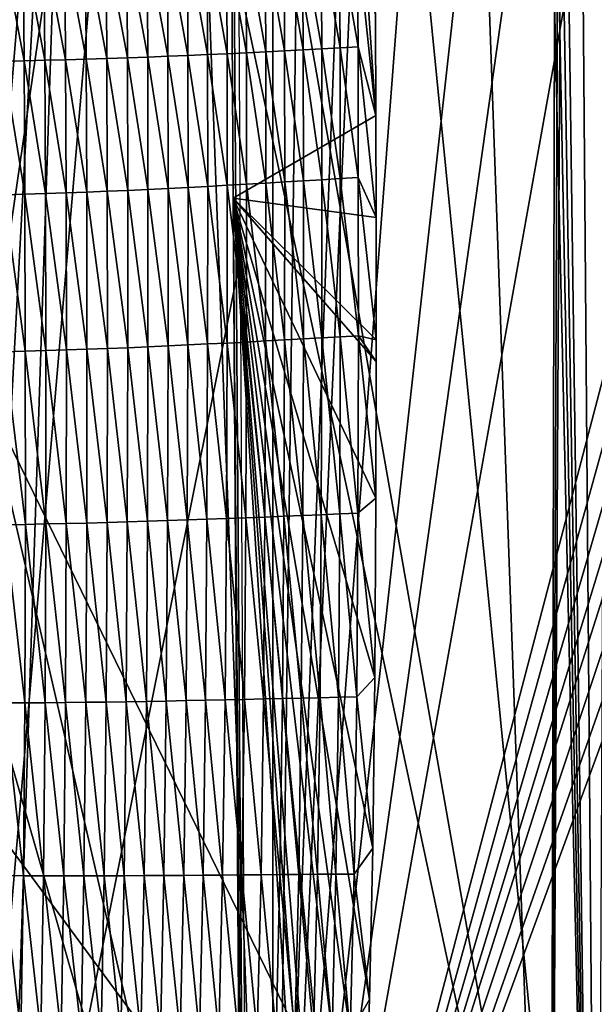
# Model space of a CAD drawing. Extents: x -54 to 446, y -6 to 1624.
# Tile 159 of 225: x -3 to 4, y 1579 to 1591. Entities that reach past the tile are written whole.
import ezdxf

# ---------------------------------------------------------------- set-up
doc = ezdxf.new("R2010")
doc.units = 0
doc.header["$LTSCALE"] = 46.933333
for name, color, linetype in [('1000', 7, 'CONTINUOUS'), ('1304', 7, 'CONTINUOUS'), ('1379', 7, 'CONTINUOUS'), ('1418', 7, 'CONTINUOUS'), ('1464', 7, 'CONTINUOUS'), ('1577', 7, 'CONTINUOUS'), ('893', 7, 'CONTINUOUS'), ('899', 7, 'CONTINUOUS'), ('900', 7, 'CONTINUOUS')]:
    doc.layers.add(name, color=color, linetype=linetype)

msp = doc.modelspace()

# ---------------------------------------------------------------- linework, layer by layer
at = {"layer": '1000', "color": 7, "linetype": 'CONTINUOUS'}
for points in [[(-4.174, 1623.399, -15.446), (-1.785, 1618.595, -15.9), (-3.384, 1570.5, -15.638), (-4.174, 1623.399, -15.446)], [(-3.384, 1570.5, -15.638), (-1.785, 1618.595, -15.9), (-0.001, 1570.5, -16), (-3.384, 1570.5, -15.638)], [(-1.785, 1618.595, -15.9), (0.584, 1613.832, -15.989), (-0.001, 1570.5, -16), (-1.785, 1618.595, -15.9)], [(0.584, 1613.832, -15.989), (1.883, 1612.502, -15.889), (-0.001, 1570.5, -16), (0.584, 1613.832, -15.989)], [(-0.001, 1570.5, -16), (1.883, 1612.502, -15.889), (3.383, 1570.5, -15.638), (-0.001, 1570.5, -16)], [(1.883, 1612.502, -15.889), (3.484, 1612.1, -15.616), (3.383, 1570.5, -15.638), (1.883, 1612.502, -15.889)], [(3.383, 1570.5, -15.638), (3.616, 1612.1, -15.586), (3.955, 1570.392, -15.504), (3.383, 1570.5, -15.638)], [(3.616, 1612.1, -15.586), (3.383, 1570.5, -15.638), (3.55, 1612.1, -15.601), (3.616, 1612.1, -15.586)], [(3.383, 1570.5, -15.638), (3.484, 1612.1, -15.616), (3.55, 1612.1, -15.601), (3.383, 1570.5, -15.638)], [(3.616, 1612.1, -15.586), (4.061, 1593.485, -15.476), (3.955, 1570.392, -15.504), (3.616, 1612.1, -15.586)]]:
    msp.add_3dface(points, dxfattribs=at)
at = {"layer": '1304', "color": 7, "linetype": 'CONTINUOUS'}
for points in [[(20.9, 1586.16, -10.097), (20.9, 1602.358, -10.402), (3.593, 1592.762, -13.531), (20.9, 1586.16, -10.097)], [(3.883, 1571.49, -13.451), (20.9, 1586.16, -10.097), (3.593, 1592.762, -13.531), (3.883, 1571.49, -13.451)], [(9.08, 1571.469, -12.235), (20.9, 1586.16, -10.097), (3.883, 1571.49, -13.451), (9.08, 1571.469, -12.235)]]:
    msp.add_3dface(points, dxfattribs=at)
at = {"layer": '1379', "color": 7, "linetype": 'CONTINUOUS'}
for points in [[(-0.4, 1588.262, 16.69), (-4.093, 1569.843, 13.924), (-0.519, 1611.5, 19.132), (-0.4, 1588.262, 16.69)], [(-0.519, 1611.5, 19.132), (-4.093, 1569.843, 13.924), (-1.831, 1611.5, 18.946), (-0.519, 1611.5, 19.132)], [(-1.831, 1611.5, 18.946), (-4.093, 1569.843, 13.924), (-3.1, 1611.5, 18.618), (-1.831, 1611.5, 18.946)], [(-0.301, 1569.858, 14.755), (-4.093, 1569.843, 13.924), (-0.4, 1588.262, 16.69), (-0.301, 1569.858, 14.755)]]:
    msp.add_3dface(points, dxfattribs=at)
at = {"layer": '1418', "color": 7, "linetype": 'CONTINUOUS'}
for points in [[(-0.657, 1617.93, 22.824), (-0.485, 1589.008, 19.785), (-0.233, 1558.041, 16.53), (-0.657, 1617.93, 22.824)], [(-0.657, 1617.93, 22.824), (-0.233, 1558.041, 16.53), (19.44, 1600.262, 20.967), (-0.657, 1617.93, 22.824)], [(19.44, 1600.262, 20.967), (-0.233, 1558.041, 16.53), (21.784, 1586.966, 19.57), (19.44, 1600.262, 20.967)], [(-0.353, 1569.418, 17.726), (-0.233, 1558.041, 16.53), (-0.485, 1589.008, 19.785), (-0.353, 1569.418, 17.726)], [(21.784, 1586.966, 19.57), (-0.233, 1558.041, 16.53), (24.905, 1574.129, 18.221), (21.784, 1586.966, 19.57)]]:
    msp.add_3dface(points, dxfattribs=at)
at = {"layer": '1464', "color": 7, "linetype": 'CONTINUOUS'}
for points in [[(-0.485, 1589.008, 19.785), (-0.657, 1617.93, 22.824), (1.257, 1590.017, 19.996), (-0.485, 1589.008, 19.785)], [(1.257, 1590.017, 19.996), (-0.657, 1617.93, 22.824), (1.251, 1591.244, 20.127), (1.257, 1590.017, 19.996)], [(1.26, 1588.773, 19.863), (-0.485, 1589.008, 19.785), (1.257, 1590.017, 19.996), (1.26, 1588.773, 19.863)], [(-0.353, 1569.418, 17.726), (-0.485, 1589.008, 19.785), (0.624, 1571.852, 18.019), (-0.353, 1569.418, 17.726)], [(0.624, 1571.852, 18.019), (-0.485, 1589.008, 19.785), (0.72, 1572.614, 18.105), (0.624, 1571.852, 18.019)], [(0.72, 1572.614, 18.105), (-0.485, 1589.008, 19.785), (0.797, 1573.258, 18.177), (0.72, 1572.614, 18.105)], [(0.797, 1573.258, 18.177), (-0.485, 1589.008, 19.785), (0.939, 1574.68, 18.337), (0.797, 1573.258, 18.177)], [(0.939, 1574.68, 18.337), (-0.485, 1589.008, 19.785), (1.043, 1576.115, 18.496), (0.939, 1574.68, 18.337)], [(1.043, 1576.115, 18.496), (-0.485, 1589.008, 19.785), (1.119, 1577.595, 18.659), (1.043, 1576.115, 18.496)], [(1.119, 1577.595, 18.659), (-0.485, 1589.008, 19.785), (1.177, 1579.246, 18.839), (1.119, 1577.595, 18.659)], [(1.177, 1579.246, 18.839), (-0.485, 1589.008, 19.785), (1.217, 1581.089, 19.039), (1.177, 1579.246, 18.839)], [(1.217, 1581.089, 19.039), (-0.485, 1589.008, 19.785), (1.243, 1583.171, 19.263), (1.217, 1581.089, 19.039)], [(1.243, 1583.171, 19.263), (-0.485, 1589.008, 19.785), (1.257, 1585.356, 19.497), (1.243, 1583.171, 19.263)], [(1.257, 1585.356, 19.497), (-0.485, 1589.008, 19.785), (1.261, 1587.021, 19.676), (1.257, 1585.356, 19.497)], [(1.261, 1587.021, 19.676), (-0.485, 1589.008, 19.785), (1.261, 1587.283, 19.704), (1.261, 1587.021, 19.676)], [(1.261, 1587.283, 19.704), (-0.485, 1589.008, 19.785), (1.26, 1588.773, 19.863), (1.261, 1587.283, 19.704)]]:
    msp.add_3dface(points, dxfattribs=at)
at = {"layer": '1577', "color": 7, "linetype": 'CONTINUOUS'}
for points in [[(0.809, 1592.181, 20.204), (0.588, 1592.173, 20.193), (0.819, 1590.841, 20.062), (0.809, 1592.181, 20.204)], [(1.027, 1592.189, 20.216), (0.809, 1592.181, 20.204), (1.038, 1590.853, 20.073), (1.027, 1592.189, 20.216)], [(1.038, 1590.853, 20.073), (0.809, 1592.181, 20.204), (0.819, 1590.841, 20.062), (1.038, 1590.853, 20.073)], [(1.257, 1590.017, 19.996), (1.251, 1591.244, 20.127), (1.027, 1592.189, 20.216), (1.257, 1590.017, 19.996)], [(1.257, 1590.017, 19.996), (1.027, 1592.189, 20.216), (1.038, 1590.853, 20.073), (1.257, 1590.017, 19.996)], [(-3.045, 1592.097, 19.633), (-3.3, 1592.097, 19.556), (-3.032, 1590.684, 19.484), (-3.045, 1592.097, 19.633)], [(-3.032, 1590.684, 19.484), (-3.3, 1592.097, 19.556), (-3.286, 1590.679, 19.408), (-3.032, 1590.684, 19.484)], [(-2.791, 1592.098, 19.705), (-3.045, 1592.097, 19.633), (-2.779, 1590.69, 19.556), (-2.791, 1592.098, 19.705)], [(-2.779, 1590.69, 19.556), (-3.045, 1592.097, 19.633), (-3.032, 1590.684, 19.484), (-2.779, 1590.69, 19.556)], [(-2.537, 1592.099, 19.772), (-2.791, 1592.098, 19.705), (-2.526, 1590.696, 19.624), (-2.537, 1592.099, 19.772)], [(-2.526, 1590.696, 19.624), (-2.791, 1592.098, 19.705), (-2.779, 1590.69, 19.556), (-2.526, 1590.696, 19.624)], [(-2.284, 1592.101, 19.834), (-2.537, 1592.099, 19.772), (-2.274, 1590.703, 19.686), (-2.284, 1592.101, 19.834)], [(-2.274, 1590.703, 19.686), (-2.537, 1592.099, 19.772), (-2.526, 1590.696, 19.624), (-2.274, 1590.703, 19.686)], [(-2.032, 1592.104, 19.889), (-2.284, 1592.101, 19.834), (-2.023, 1590.71, 19.742), (-2.032, 1592.104, 19.889)], [(-2.023, 1590.71, 19.742), (-2.284, 1592.101, 19.834), (-2.274, 1590.703, 19.686), (-2.023, 1590.71, 19.742)], [(-1.781, 1592.107, 19.937), (-2.032, 1592.104, 19.889), (-1.773, 1590.719, 19.79), (-1.781, 1592.107, 19.937)], [(-1.773, 1590.719, 19.79), (-2.032, 1592.104, 19.889), (-2.023, 1590.71, 19.742), (-1.773, 1590.719, 19.79)], [(-1.532, 1592.112, 19.979), (-1.781, 1592.107, 19.937), (-1.525, 1590.728, 19.832), (-1.532, 1592.112, 19.979)], [(-1.525, 1590.728, 19.832), (-1.781, 1592.107, 19.937), (-1.773, 1590.719, 19.79), (-1.525, 1590.728, 19.832)], [(-1.286, 1592.117, 20.016), (-1.532, 1592.112, 19.979), (-1.279, 1590.738, 19.87), (-1.286, 1592.117, 20.016)], [(-1.279, 1590.738, 19.87), (-1.532, 1592.112, 19.979), (-1.525, 1590.728, 19.832), (-1.279, 1590.738, 19.87)], [(-1.042, 1592.123, 20.049), (-1.286, 1592.117, 20.016), (-1.036, 1590.748, 19.903), (-1.042, 1592.123, 20.049)], [(-1.036, 1590.748, 19.903), (-1.286, 1592.117, 20.016), (-1.279, 1590.738, 19.87), (-1.036, 1590.748, 19.903)], [(-0.802, 1592.129, 20.078), (-1.042, 1592.123, 20.049), (-0.795, 1590.759, 19.934), (-0.802, 1592.129, 20.078)], [(-0.795, 1590.759, 19.934), (-1.042, 1592.123, 20.049), (-1.036, 1590.748, 19.903), (-0.795, 1590.759, 19.934)], [(-0.563, 1592.136, 20.105), (-0.802, 1592.129, 20.078), (-0.557, 1590.77, 19.96), (-0.563, 1592.136, 20.105)], [(-0.557, 1590.77, 19.96), (-0.802, 1592.129, 20.078), (-0.795, 1590.759, 19.934), (-0.557, 1590.77, 19.96)], [(-0.328, 1592.143, 20.128), (-0.563, 1592.136, 20.105), (-0.321, 1590.781, 19.984), (-0.328, 1592.143, 20.128)], [(-0.321, 1590.781, 19.984), (-0.563, 1592.136, 20.105), (-0.557, 1590.77, 19.96), (-0.321, 1590.781, 19.984)], [(-0.095, 1592.15, 20.148), (-0.328, 1592.143, 20.128), (-0.087, 1590.793, 20.005), (-0.095, 1592.15, 20.148)], [(-0.087, 1590.793, 20.005), (-0.328, 1592.143, 20.128), (-0.321, 1590.781, 19.984), (-0.087, 1590.793, 20.005)], [(0.136, 1592.158, 20.165), (-0.095, 1592.15, 20.148), (0.143, 1590.804, 20.022), (0.136, 1592.158, 20.165)], [(0.143, 1590.804, 20.022), (-0.095, 1592.15, 20.148), (-0.087, 1590.793, 20.005), (0.143, 1590.804, 20.022)], [(0.363, 1592.166, 20.18), (0.136, 1592.158, 20.165), (0.371, 1590.816, 20.037), (0.363, 1592.166, 20.18)], [(0.371, 1590.816, 20.037), (0.136, 1592.158, 20.165), (0.143, 1590.804, 20.022), (0.371, 1590.816, 20.037)], [(0.588, 1592.173, 20.193), (0.363, 1592.166, 20.18), (0.597, 1590.829, 20.05), (0.588, 1592.173, 20.193)], [(0.597, 1590.829, 20.05), (0.363, 1592.166, 20.18), (0.371, 1590.816, 20.037), (0.597, 1590.829, 20.05)], [(0.819, 1590.841, 20.062), (0.588, 1592.173, 20.193), (0.597, 1590.829, 20.05), (0.819, 1590.841, 20.062)], [(-1.279, 1590.738, 19.87), (-1.525, 1590.728, 19.832), (-1.277, 1589.128, 19.699), (-1.279, 1590.738, 19.87)], [(-1.036, 1590.748, 19.903), (-1.279, 1590.738, 19.87), (-1.034, 1589.141, 19.733), (-1.036, 1590.748, 19.903)], [(-1.034, 1589.141, 19.733), (-1.279, 1590.738, 19.87), (-1.277, 1589.128, 19.699), (-1.034, 1589.141, 19.733)], [(-0.795, 1590.759, 19.934), (-1.036, 1590.748, 19.903), (-0.794, 1589.153, 19.764), (-0.795, 1590.759, 19.934)], [(-0.794, 1589.153, 19.764), (-1.036, 1590.748, 19.903), (-1.034, 1589.141, 19.733), (-0.794, 1589.153, 19.764)], [(-0.557, 1590.77, 19.96), (-0.795, 1590.759, 19.934), (-0.555, 1589.167, 19.791), (-0.557, 1590.77, 19.96)], [(-0.555, 1589.167, 19.791), (-0.795, 1590.759, 19.934), (-0.794, 1589.153, 19.764), (-0.555, 1589.167, 19.791)], [(-0.321, 1590.781, 19.984), (-0.557, 1590.77, 19.96), (-0.32, 1589.18, 19.815), (-0.321, 1590.781, 19.984)], [(-0.32, 1589.18, 19.815), (-0.557, 1590.77, 19.96), (-0.555, 1589.167, 19.791), (-0.32, 1589.18, 19.815)], [(-0.087, 1590.793, 20.005), (-0.321, 1590.781, 19.984), (-0.086, 1589.194, 19.835), (-0.087, 1590.793, 20.005)], [(-0.086, 1589.194, 19.835), (-0.321, 1590.781, 19.984), (-0.32, 1589.18, 19.815), (-0.086, 1589.194, 19.835)], [(0.143, 1590.804, 20.022), (-0.087, 1590.793, 20.005), (0.145, 1589.207, 19.853), (0.143, 1590.804, 20.022)], [(0.145, 1589.207, 19.853), (-0.087, 1590.793, 20.005), (-0.086, 1589.194, 19.835), (0.145, 1589.207, 19.853)], [(0.371, 1590.816, 20.037), (0.143, 1590.804, 20.022), (0.374, 1589.221, 19.868), (0.371, 1590.816, 20.037)], [(0.374, 1589.221, 19.868), (0.143, 1590.804, 20.022), (0.145, 1589.207, 19.853), (0.374, 1589.221, 19.868)], [(0.597, 1590.829, 20.05), (0.371, 1590.816, 20.037), (0.599, 1589.235, 19.881), (0.597, 1590.829, 20.05)], [(0.599, 1589.235, 19.881), (0.371, 1590.816, 20.037), (0.374, 1589.221, 19.868), (0.599, 1589.235, 19.881)], [(0.819, 1590.841, 20.062), (0.597, 1590.829, 20.05), (0.822, 1589.249, 19.892), (0.819, 1590.841, 20.062)], [(0.822, 1589.249, 19.892), (0.597, 1590.829, 20.05), (0.599, 1589.235, 19.881), (0.822, 1589.249, 19.892)], [(1.038, 1590.853, 20.073), (0.819, 1590.841, 20.062), (1.042, 1589.263, 19.904), (1.038, 1590.853, 20.073)], [(1.042, 1589.263, 19.904), (0.819, 1590.841, 20.062), (0.822, 1589.249, 19.892), (1.042, 1589.263, 19.904)], [(1.26, 1588.773, 19.863), (1.257, 1590.017, 19.996), (1.038, 1590.853, 20.073), (1.26, 1588.773, 19.863)], [(1.26, 1588.773, 19.863), (1.038, 1590.853, 20.073), (1.042, 1589.263, 19.904), (1.26, 1588.773, 19.863)], [(-3.032, 1590.684, 19.484), (-3.286, 1590.679, 19.408), (-3.024, 1589.058, 19.313), (-3.032, 1590.684, 19.484)], [(-3.024, 1589.058, 19.313), (-3.286, 1590.679, 19.408), (-3.276, 1589.05, 19.237), (-3.024, 1589.058, 19.313)], [(-2.779, 1590.69, 19.556), (-3.032, 1590.684, 19.484), (-2.772, 1589.066, 19.385), (-2.779, 1590.69, 19.556)], [(-2.772, 1589.066, 19.385), (-3.032, 1590.684, 19.484), (-3.024, 1589.058, 19.313), (-2.772, 1589.066, 19.385)], [(-2.526, 1590.696, 19.624), (-2.779, 1590.69, 19.556), (-2.52, 1589.075, 19.453), (-2.526, 1590.696, 19.624)], [(-2.52, 1589.075, 19.453), (-2.779, 1590.69, 19.556), (-2.772, 1589.066, 19.385), (-2.52, 1589.075, 19.453)], [(-2.274, 1590.703, 19.686), (-2.526, 1590.696, 19.624), (-2.269, 1589.084, 19.515), (-2.274, 1590.703, 19.686)], [(-2.269, 1589.084, 19.515), (-2.526, 1590.696, 19.624), (-2.52, 1589.075, 19.453), (-2.269, 1589.084, 19.515)], [(-2.023, 1590.71, 19.742), (-2.274, 1590.703, 19.686), (-2.019, 1589.094, 19.57), (-2.023, 1590.71, 19.742)], [(-2.019, 1589.094, 19.57), (-2.274, 1590.703, 19.686), (-2.269, 1589.084, 19.515), (-2.019, 1589.094, 19.57)], [(-1.773, 1590.719, 19.79), (-2.023, 1590.71, 19.742), (-1.769, 1589.105, 19.619), (-1.773, 1590.719, 19.79)], [(-1.769, 1589.105, 19.619), (-2.023, 1590.71, 19.742), (-2.019, 1589.094, 19.57), (-1.769, 1589.105, 19.619)], [(-1.525, 1590.728, 19.832), (-1.773, 1590.719, 19.79), (-1.522, 1589.116, 19.661), (-1.525, 1590.728, 19.832)], [(-1.522, 1589.116, 19.661), (-1.773, 1590.719, 19.79), (-1.769, 1589.105, 19.619), (-1.522, 1589.116, 19.661)], [(-1.277, 1589.128, 19.699), (-1.525, 1590.728, 19.832), (-1.522, 1589.116, 19.661), (-1.277, 1589.128, 19.699)], [(-0.32, 1589.18, 19.815), (-0.555, 1589.167, 19.791), (-0.322, 1587.257, 19.611), (-0.32, 1589.18, 19.815)], [(-0.088, 1587.27, 19.631), (-0.32, 1589.18, 19.815), (-0.322, 1587.257, 19.611), (-0.088, 1587.27, 19.631)], [(-0.086, 1589.194, 19.835), (-0.32, 1589.18, 19.815), (-0.088, 1587.27, 19.631), (-0.086, 1589.194, 19.835)], [(0.143, 1587.282, 19.649), (-0.086, 1589.194, 19.835), (-0.088, 1587.27, 19.631), (0.143, 1587.282, 19.649)], [(0.145, 1589.207, 19.853), (-0.086, 1589.194, 19.835), (0.143, 1587.282, 19.649), (0.145, 1589.207, 19.853)], [(0.372, 1587.295, 19.664), (0.145, 1589.207, 19.853), (0.143, 1587.282, 19.649), (0.372, 1587.295, 19.664)], [(0.374, 1589.221, 19.868), (0.145, 1589.207, 19.853), (0.372, 1587.295, 19.664), (0.374, 1589.221, 19.868)], [(0.599, 1587.308, 19.676), (0.374, 1589.221, 19.868), (0.372, 1587.295, 19.664), (0.599, 1587.308, 19.676)], [(0.599, 1589.235, 19.881), (0.374, 1589.221, 19.868), (0.599, 1587.308, 19.676), (0.599, 1589.235, 19.881)], [(0.822, 1589.249, 19.892), (0.599, 1589.235, 19.881), (0.822, 1587.32, 19.687), (0.822, 1589.249, 19.892)], [(0.822, 1587.32, 19.687), (0.599, 1589.235, 19.881), (0.599, 1587.308, 19.676), (0.822, 1587.32, 19.687)], [(1.042, 1589.263, 19.904), (0.822, 1589.249, 19.892), (1.043, 1587.333, 19.698), (1.042, 1589.263, 19.904)], [(1.043, 1587.333, 19.698), (0.822, 1589.249, 19.892), (0.822, 1587.32, 19.687), (1.043, 1587.333, 19.698)], [(1.261, 1587.283, 19.704), (1.26, 1588.773, 19.863), (1.042, 1589.263, 19.904), (1.261, 1587.283, 19.704)], [(1.261, 1587.283, 19.704), (1.042, 1589.263, 19.904), (1.043, 1587.333, 19.698), (1.261, 1587.283, 19.704)], [(-3.024, 1589.058, 19.313), (-3.276, 1589.05, 19.237), (-3.018, 1587.144, 19.111), (-3.024, 1589.058, 19.313)], [(-2.772, 1589.066, 19.385), (-3.024, 1589.058, 19.313), (-2.767, 1587.152, 19.183), (-2.772, 1589.066, 19.385)], [(-2.767, 1587.152, 19.183), (-3.024, 1589.058, 19.313), (-3.018, 1587.144, 19.111), (-2.767, 1587.152, 19.183)], [(-2.52, 1589.075, 19.453), (-2.772, 1589.066, 19.385), (-2.517, 1587.16, 19.25), (-2.52, 1589.075, 19.453)], [(-2.517, 1587.16, 19.25), (-2.772, 1589.066, 19.385), (-2.767, 1587.152, 19.183), (-2.517, 1587.16, 19.25)], [(-2.269, 1589.084, 19.515), (-2.52, 1589.075, 19.453), (-2.267, 1587.169, 19.311), (-2.269, 1589.084, 19.515)], [(-2.267, 1587.169, 19.311), (-2.52, 1589.075, 19.453), (-2.517, 1587.16, 19.25), (-2.267, 1587.169, 19.311)], [(-2.019, 1589.094, 19.57), (-2.269, 1589.084, 19.515), (-2.017, 1587.178, 19.367), (-2.019, 1589.094, 19.57)], [(-2.017, 1587.178, 19.367), (-2.269, 1589.084, 19.515), (-2.267, 1587.169, 19.311), (-2.017, 1587.178, 19.367)], [(-1.769, 1589.105, 19.619), (-2.019, 1589.094, 19.57), (-1.769, 1587.188, 19.415), (-1.769, 1589.105, 19.619)], [(-1.769, 1587.188, 19.415), (-2.019, 1589.094, 19.57), (-2.017, 1587.178, 19.367), (-1.769, 1587.188, 19.415)], [(-1.522, 1589.116, 19.661), (-1.769, 1589.105, 19.619), (-1.522, 1587.199, 19.458), (-1.522, 1589.116, 19.661)], [(-1.522, 1587.199, 19.458), (-1.769, 1589.105, 19.619), (-1.769, 1587.188, 19.415), (-1.522, 1587.199, 19.458)], [(-1.277, 1589.128, 19.699), (-1.522, 1589.116, 19.661), (-1.278, 1587.21, 19.496), (-1.277, 1589.128, 19.699)], [(-1.278, 1587.21, 19.496), (-1.522, 1589.116, 19.661), (-1.522, 1587.199, 19.458), (-1.278, 1587.21, 19.496)], [(-1.036, 1587.221, 19.53), (-1.277, 1589.128, 19.699), (-1.278, 1587.21, 19.496), (-1.036, 1587.221, 19.53)], [(-1.034, 1589.141, 19.733), (-1.277, 1589.128, 19.699), (-1.036, 1587.221, 19.53), (-1.034, 1589.141, 19.733)], [(-0.795, 1587.233, 19.56), (-1.034, 1589.141, 19.733), (-1.036, 1587.221, 19.53), (-0.795, 1587.233, 19.56)], [(-0.794, 1589.153, 19.764), (-1.034, 1589.141, 19.733), (-0.795, 1587.233, 19.56), (-0.794, 1589.153, 19.764)], [(-0.558, 1587.245, 19.587), (-0.794, 1589.153, 19.764), (-0.795, 1587.233, 19.56), (-0.558, 1587.245, 19.587)], [(-0.555, 1589.167, 19.791), (-0.794, 1589.153, 19.764), (-0.558, 1587.245, 19.587), (-0.555, 1589.167, 19.791)], [(-0.322, 1587.257, 19.611), (-0.555, 1589.167, 19.791), (-0.558, 1587.245, 19.587), (-0.322, 1587.257, 19.611)], [(-3.018, 1587.144, 19.111), (-3.276, 1589.05, 19.237), (-3.269, 1587.137, 19.036), (-3.018, 1587.144, 19.111)], [(-0.322, 1587.257, 19.611), (-0.558, 1587.245, 19.587), (-0.33, 1585.116, 19.383), (-0.322, 1587.257, 19.611)], [(-0.096, 1585.125, 19.403), (-0.322, 1587.257, 19.611), (-0.33, 1585.116, 19.383), (-0.096, 1585.125, 19.403)], [(-0.088, 1587.27, 19.631), (-0.322, 1587.257, 19.611), (-0.096, 1585.125, 19.403), (-0.088, 1587.27, 19.631)], [(0.135, 1585.135, 19.42), (-0.088, 1587.27, 19.631), (-0.096, 1585.125, 19.403), (0.135, 1585.135, 19.42)], [(0.143, 1587.282, 19.649), (-0.088, 1587.27, 19.631), (0.135, 1585.135, 19.42), (0.143, 1587.282, 19.649)], [(0.365, 1585.144, 19.435), (0.143, 1587.282, 19.649), (0.135, 1585.135, 19.42), (0.365, 1585.144, 19.435)], [(0.372, 1587.295, 19.664), (0.143, 1587.282, 19.649), (0.365, 1585.144, 19.435), (0.372, 1587.295, 19.664)], [(0.591, 1585.153, 19.447), (0.372, 1587.295, 19.664), (0.365, 1585.144, 19.435), (0.591, 1585.153, 19.447)], [(0.599, 1587.308, 19.676), (0.372, 1587.295, 19.664), (0.591, 1585.153, 19.447), (0.599, 1587.308, 19.676)], [(0.816, 1585.162, 19.457), (0.599, 1587.308, 19.676), (0.591, 1585.153, 19.447), (0.816, 1585.162, 19.457)], [(0.822, 1587.32, 19.687), (0.599, 1587.308, 19.676), (0.816, 1585.162, 19.457), (0.822, 1587.32, 19.687)], [(1.037, 1585.171, 19.467), (0.822, 1587.32, 19.687), (0.816, 1585.162, 19.457), (1.037, 1585.171, 19.467)], [(1.043, 1587.333, 19.698), (0.822, 1587.32, 19.687), (1.037, 1585.171, 19.467), (1.043, 1587.333, 19.698)], [(1.257, 1585.356, 19.497), (1.043, 1587.333, 19.698), (1.037, 1585.171, 19.467), (1.257, 1585.356, 19.497)], [(1.257, 1585.356, 19.497), (1.261, 1587.021, 19.676), (1.043, 1587.333, 19.698), (1.257, 1585.356, 19.497)], [(1.261, 1587.021, 19.676), (1.261, 1587.283, 19.704), (1.043, 1587.333, 19.698), (1.261, 1587.021, 19.676)], [(-3.018, 1587.144, 19.111), (-3.269, 1587.137, 19.036), (-3.017, 1585.035, 18.888), (-3.018, 1587.144, 19.111)], [(-3.017, 1585.035, 18.888), (-3.269, 1587.137, 19.036), (-3.267, 1585.03, 18.813), (-3.017, 1585.035, 18.888)], [(-2.767, 1587.152, 19.183), (-3.018, 1587.144, 19.111), (-2.767, 1585.04, 18.959), (-2.767, 1587.152, 19.183)], [(-2.767, 1585.04, 18.959), (-3.018, 1587.144, 19.111), (-3.017, 1585.035, 18.888), (-2.767, 1585.04, 18.959)], [(-2.517, 1587.16, 19.25), (-2.767, 1587.152, 19.183), (-2.518, 1585.046, 19.025), (-2.517, 1587.16, 19.25)], [(-2.518, 1585.046, 19.025), (-2.767, 1587.152, 19.183), (-2.767, 1585.04, 18.959), (-2.518, 1585.046, 19.025)], [(-2.269, 1585.052, 19.086), (-2.517, 1587.16, 19.25), (-2.518, 1585.046, 19.025), (-2.269, 1585.052, 19.086)], [(-2.267, 1587.169, 19.311), (-2.517, 1587.16, 19.25), (-2.269, 1585.052, 19.086), (-2.267, 1587.169, 19.311)], [(-2.021, 1585.058, 19.141), (-2.267, 1587.169, 19.311), (-2.269, 1585.052, 19.086), (-2.021, 1585.058, 19.141)], [(-2.017, 1587.178, 19.367), (-2.267, 1587.169, 19.311), (-2.021, 1585.058, 19.141), (-2.017, 1587.178, 19.367)], [(-1.774, 1585.065, 19.189), (-2.017, 1587.178, 19.367), (-2.021, 1585.058, 19.141), (-1.774, 1585.065, 19.189)], [(-1.769, 1587.188, 19.415), (-2.017, 1587.178, 19.367), (-1.774, 1585.065, 19.189), (-1.769, 1587.188, 19.415)], [(-1.528, 1585.073, 19.231), (-1.769, 1587.188, 19.415), (-1.774, 1585.065, 19.189), (-1.528, 1585.073, 19.231)], [(-1.522, 1587.199, 19.458), (-1.769, 1587.188, 19.415), (-1.528, 1585.073, 19.231), (-1.522, 1587.199, 19.458)], [(-1.284, 1585.081, 19.269), (-1.522, 1587.199, 19.458), (-1.528, 1585.073, 19.231), (-1.284, 1585.081, 19.269)], [(-1.278, 1587.21, 19.496), (-1.522, 1587.199, 19.458), (-1.284, 1585.081, 19.269), (-1.278, 1587.21, 19.496)], [(-1.043, 1585.09, 19.303), (-1.278, 1587.21, 19.496), (-1.284, 1585.081, 19.269), (-1.043, 1585.09, 19.303)], [(-1.036, 1587.221, 19.53), (-1.278, 1587.21, 19.496), (-1.043, 1585.09, 19.303), (-1.036, 1587.221, 19.53)], [(-0.803, 1585.098, 19.333), (-1.036, 1587.221, 19.53), (-1.043, 1585.09, 19.303), (-0.803, 1585.098, 19.333)], [(-0.795, 1587.233, 19.56), (-1.036, 1587.221, 19.53), (-0.803, 1585.098, 19.333), (-0.795, 1587.233, 19.56)], [(-0.565, 1585.107, 19.36), (-0.795, 1587.233, 19.56), (-0.803, 1585.098, 19.333), (-0.565, 1585.107, 19.36)], [(-0.558, 1587.245, 19.587), (-0.795, 1587.233, 19.56), (-0.565, 1585.107, 19.36), (-0.558, 1587.245, 19.587)], [(-0.33, 1585.116, 19.383), (-0.558, 1587.245, 19.587), (-0.565, 1585.107, 19.36), (-0.33, 1585.116, 19.383)], [(1.243, 1583.171, 19.263), (1.257, 1585.356, 19.497), (1.037, 1585.171, 19.467), (1.243, 1583.171, 19.263)], [(-0.803, 1585.098, 19.333), (-1.043, 1585.09, 19.303), (-0.819, 1582.893, 19.097), (-0.803, 1585.098, 19.333)], [(-0.582, 1582.898, 19.124), (-0.803, 1585.098, 19.333), (-0.819, 1582.893, 19.097), (-0.582, 1582.898, 19.124)], [(-0.565, 1585.107, 19.36), (-0.803, 1585.098, 19.333), (-0.582, 1582.898, 19.124), (-0.565, 1585.107, 19.36)], [(-0.347, 1582.903, 19.147), (-0.565, 1585.107, 19.36), (-0.582, 1582.898, 19.124), (-0.347, 1582.903, 19.147)], [(-0.33, 1585.116, 19.383), (-0.565, 1585.107, 19.36), (-0.347, 1582.903, 19.147), (-0.33, 1585.116, 19.383)], [(-0.113, 1582.908, 19.166), (-0.33, 1585.116, 19.383), (-0.347, 1582.903, 19.147), (-0.113, 1582.908, 19.166)], [(-0.096, 1585.125, 19.403), (-0.33, 1585.116, 19.383), (-0.113, 1582.908, 19.166), (-0.096, 1585.125, 19.403)], [(0.118, 1582.913, 19.183), (-0.096, 1585.125, 19.403), (-0.113, 1582.908, 19.166), (0.118, 1582.913, 19.183)], [(0.135, 1585.135, 19.42), (-0.096, 1585.125, 19.403), (0.118, 1582.913, 19.183), (0.135, 1585.135, 19.42)], [(0.347, 1582.919, 19.197), (0.135, 1585.135, 19.42), (0.118, 1582.913, 19.183), (0.347, 1582.919, 19.197)], [(0.365, 1585.144, 19.435), (0.135, 1585.135, 19.42), (0.347, 1582.919, 19.197), (0.365, 1585.144, 19.435)], [(0.575, 1582.924, 19.208), (0.365, 1585.144, 19.435), (0.347, 1582.919, 19.197), (0.575, 1582.924, 19.208)], [(0.591, 1585.153, 19.447), (0.365, 1585.144, 19.435), (0.575, 1582.924, 19.208), (0.591, 1585.153, 19.447)], [(0.799, 1582.929, 19.218), (0.591, 1585.153, 19.447), (0.575, 1582.924, 19.208), (0.799, 1582.929, 19.218)], [(0.816, 1585.162, 19.457), (0.591, 1585.153, 19.447), (0.799, 1582.929, 19.218), (0.816, 1585.162, 19.457)], [(1.022, 1582.933, 19.228), (0.816, 1585.162, 19.457), (0.799, 1582.929, 19.218), (1.022, 1582.933, 19.228)], [(1.037, 1585.171, 19.467), (0.816, 1585.162, 19.457), (1.022, 1582.933, 19.228), (1.037, 1585.171, 19.467)], [(1.243, 1583.171, 19.263), (1.037, 1585.171, 19.467), (1.022, 1582.933, 19.228), (1.243, 1583.171, 19.263)], [(-3.024, 1582.862, 18.656), (-3.267, 1585.03, 18.813), (-3.272, 1582.86, 18.581), (-3.024, 1582.862, 18.656)], [(-3.017, 1585.035, 18.888), (-3.267, 1585.03, 18.813), (-3.024, 1582.862, 18.656), (-3.017, 1585.035, 18.888)], [(-2.776, 1582.863, 18.726), (-3.017, 1585.035, 18.888), (-3.024, 1582.862, 18.656), (-2.776, 1582.863, 18.726)], [(-2.767, 1585.04, 18.959), (-3.017, 1585.035, 18.888), (-2.776, 1582.863, 18.726), (-2.767, 1585.04, 18.959)], [(-2.527, 1582.866, 18.791), (-2.767, 1585.04, 18.959), (-2.776, 1582.863, 18.726), (-2.527, 1582.866, 18.791)], [(-2.518, 1585.046, 19.025), (-2.767, 1585.04, 18.959), (-2.527, 1582.866, 18.791), (-2.518, 1585.046, 19.025)], [(-2.28, 1582.868, 18.851), (-2.518, 1585.046, 19.025), (-2.527, 1582.866, 18.791), (-2.28, 1582.868, 18.851)], [(-2.269, 1585.052, 19.086), (-2.518, 1585.046, 19.025), (-2.28, 1582.868, 18.851), (-2.269, 1585.052, 19.086)], [(-2.033, 1582.871, 18.906), (-2.269, 1585.052, 19.086), (-2.28, 1582.868, 18.851), (-2.033, 1582.871, 18.906)], [(-2.021, 1585.058, 19.141), (-2.269, 1585.052, 19.086), (-2.033, 1582.871, 18.906), (-2.021, 1585.058, 19.141)], [(-1.787, 1582.875, 18.953), (-2.021, 1585.058, 19.141), (-2.033, 1582.871, 18.906), (-1.787, 1582.875, 18.953)], [(-1.774, 1585.065, 19.189), (-2.021, 1585.058, 19.141), (-1.787, 1582.875, 18.953), (-1.774, 1585.065, 19.189)], [(-1.542, 1582.879, 18.996), (-1.774, 1585.065, 19.189), (-1.787, 1582.875, 18.953), (-1.542, 1582.879, 18.996)], [(-1.528, 1585.073, 19.231), (-1.774, 1585.065, 19.189), (-1.542, 1582.879, 18.996), (-1.528, 1585.073, 19.231)], [(-1.299, 1582.883, 19.033), (-1.528, 1585.073, 19.231), (-1.542, 1582.879, 18.996), (-1.299, 1582.883, 19.033)], [(-1.284, 1585.081, 19.269), (-1.528, 1585.073, 19.231), (-1.299, 1582.883, 19.033), (-1.284, 1585.081, 19.269)], [(-1.058, 1582.888, 19.067), (-1.284, 1585.081, 19.269), (-1.299, 1582.883, 19.033), (-1.058, 1582.888, 19.067)], [(-1.043, 1585.09, 19.303), (-1.284, 1585.081, 19.269), (-1.058, 1582.888, 19.067), (-1.043, 1585.09, 19.303)], [(-0.819, 1582.893, 19.097), (-1.043, 1585.09, 19.303), (-1.058, 1582.888, 19.067), (-0.819, 1582.893, 19.097)], [(1.217, 1581.089, 19.039), (1.243, 1583.171, 19.263), (1.022, 1582.933, 19.228), (1.217, 1581.089, 19.039)], [(-3.041, 1580.755, 18.428), (-3.272, 1582.86, 18.581), (-3.288, 1580.756, 18.355), (-3.041, 1580.755, 18.428)], [(-3.024, 1582.862, 18.656), (-3.272, 1582.86, 18.581), (-3.041, 1580.755, 18.428), (-3.024, 1582.862, 18.656)], [(-2.794, 1580.754, 18.497), (-3.024, 1582.862, 18.656), (-3.041, 1580.755, 18.428), (-2.794, 1580.754, 18.497)], [(-2.776, 1582.863, 18.726), (-3.024, 1582.862, 18.656), (-2.794, 1580.754, 18.497), (-2.776, 1582.863, 18.726)], [(-2.548, 1580.754, 18.562), (-2.776, 1582.863, 18.726), (-2.794, 1580.754, 18.497), (-2.548, 1580.754, 18.562)], [(-2.527, 1582.866, 18.791), (-2.776, 1582.863, 18.726), (-2.548, 1580.754, 18.562), (-2.527, 1582.866, 18.791)], [(-2.302, 1580.754, 18.622), (-2.527, 1582.866, 18.791), (-2.548, 1580.754, 18.562), (-2.302, 1580.754, 18.622)], [(-2.28, 1582.868, 18.851), (-2.527, 1582.866, 18.791), (-2.302, 1580.754, 18.622), (-2.28, 1582.868, 18.851)], [(-2.056, 1580.754, 18.676), (-2.28, 1582.868, 18.851), (-2.302, 1580.754, 18.622), (-2.056, 1580.754, 18.676)], [(-2.033, 1582.871, 18.906), (-2.28, 1582.868, 18.851), (-2.056, 1580.754, 18.676), (-2.033, 1582.871, 18.906)], [(-1.812, 1580.755, 18.723), (-2.033, 1582.871, 18.906), (-2.056, 1580.754, 18.676), (-1.812, 1580.755, 18.723)], [(-1.787, 1582.875, 18.953), (-2.033, 1582.871, 18.906), (-1.812, 1580.755, 18.723), (-1.787, 1582.875, 18.953)], [(-1.568, 1580.756, 18.766), (-1.787, 1582.875, 18.953), (-1.812, 1580.755, 18.723), (-1.568, 1580.756, 18.766)], [(-1.542, 1582.879, 18.996), (-1.787, 1582.875, 18.953), (-1.568, 1580.756, 18.766), (-1.542, 1582.879, 18.996)], [(-1.327, 1580.757, 18.803), (-1.542, 1582.879, 18.996), (-1.568, 1580.756, 18.766), (-1.327, 1580.757, 18.803)], [(-1.299, 1582.883, 19.033), (-1.542, 1582.879, 18.996), (-1.327, 1580.757, 18.803), (-1.299, 1582.883, 19.033)], [(-1.087, 1580.759, 18.837), (-1.299, 1582.883, 19.033), (-1.327, 1580.757, 18.803), (-1.087, 1580.759, 18.837)], [(-1.058, 1582.888, 19.067), (-1.299, 1582.883, 19.033), (-1.087, 1580.759, 18.837), (-1.058, 1582.888, 19.067)], [(-0.848, 1580.761, 18.867), (-1.058, 1582.888, 19.067), (-1.087, 1580.759, 18.837), (-0.848, 1580.761, 18.867)], [(-0.819, 1582.893, 19.097), (-1.058, 1582.888, 19.067), (-0.848, 1580.761, 18.867), (-0.819, 1582.893, 19.097)], [(-0.612, 1580.762, 18.894), (-0.819, 1582.893, 19.097), (-0.848, 1580.761, 18.867), (-0.612, 1580.762, 18.894)], [(-0.582, 1582.898, 19.124), (-0.819, 1582.893, 19.097), (-0.612, 1580.762, 18.894), (-0.582, 1582.898, 19.124)], [(-0.377, 1580.764, 18.917), (-0.582, 1582.898, 19.124), (-0.612, 1580.762, 18.894), (-0.377, 1580.764, 18.917)], [(-0.347, 1582.903, 19.147), (-0.582, 1582.898, 19.124), (-0.377, 1580.764, 18.917), (-0.347, 1582.903, 19.147)], [(-0.144, 1580.766, 18.936), (-0.347, 1582.903, 19.147), (-0.377, 1580.764, 18.917), (-0.144, 1580.766, 18.936)], [(-0.113, 1582.908, 19.166), (-0.347, 1582.903, 19.147), (-0.144, 1580.766, 18.936), (-0.113, 1582.908, 19.166)], [(0.087, 1580.768, 18.952), (-0.113, 1582.908, 19.166), (-0.144, 1580.766, 18.936), (0.087, 1580.768, 18.952)], [(0.118, 1582.913, 19.183), (-0.113, 1582.908, 19.166), (0.087, 1580.768, 18.952), (0.118, 1582.913, 19.183)], [(0.317, 1580.77, 18.966), (0.118, 1582.913, 19.183), (0.087, 1580.768, 18.952), (0.317, 1580.77, 18.966)], [(0.347, 1582.919, 19.197), (0.118, 1582.913, 19.183), (0.317, 1580.77, 18.966), (0.347, 1582.919, 19.197)], [(0.544, 1580.772, 18.977), (0.347, 1582.919, 19.197), (0.317, 1580.77, 18.966), (0.544, 1580.772, 18.977)], [(0.575, 1582.924, 19.208), (0.347, 1582.919, 19.197), (0.544, 1580.772, 18.977), (0.575, 1582.924, 19.208)], [(0.769, 1580.774, 18.987), (0.575, 1582.924, 19.208), (0.544, 1580.772, 18.977), (0.769, 1580.774, 18.987)], [(0.799, 1582.929, 19.218), (0.575, 1582.924, 19.208), (0.769, 1580.774, 18.987), (0.799, 1582.929, 19.218)], [(0.992, 1580.775, 18.996), (0.799, 1582.929, 19.218), (0.769, 1580.774, 18.987), (0.992, 1580.775, 18.996)], [(1.022, 1582.933, 19.228), (0.799, 1582.929, 19.218), (0.992, 1580.775, 18.996), (1.022, 1582.933, 19.228)], [(1.217, 1581.089, 19.039), (1.022, 1582.933, 19.228), (0.992, 1580.775, 18.996), (1.217, 1581.089, 19.039)], [(1.177, 1579.246, 18.839), (1.217, 1581.089, 19.039), (0.992, 1580.775, 18.996), (1.177, 1579.246, 18.839)], [(-3.072, 1578.834, 18.218), (-3.288, 1580.756, 18.355), (-3.317, 1578.836, 18.145), (-3.072, 1578.834, 18.218)], [(-3.041, 1580.755, 18.428), (-3.288, 1580.756, 18.355), (-3.072, 1578.834, 18.218), (-3.041, 1580.755, 18.428)], [(-2.827, 1578.833, 18.286), (-3.041, 1580.755, 18.428), (-3.072, 1578.834, 18.218), (-2.827, 1578.833, 18.286)], [(-2.794, 1580.754, 18.497), (-3.041, 1580.755, 18.428), (-2.827, 1578.833, 18.286), (-2.794, 1580.754, 18.497)], [(-2.582, 1578.832, 18.351), (-2.794, 1580.754, 18.497), (-2.827, 1578.833, 18.286), (-2.582, 1578.832, 18.351)], [(-2.548, 1580.754, 18.562), (-2.794, 1580.754, 18.497), (-2.582, 1578.832, 18.351), (-2.548, 1580.754, 18.562)], [(-2.338, 1578.831, 18.41), (-2.548, 1580.754, 18.562), (-2.582, 1578.832, 18.351), (-2.338, 1578.831, 18.41)], [(-2.302, 1580.754, 18.622), (-2.548, 1580.754, 18.562), (-2.338, 1578.831, 18.41), (-2.302, 1580.754, 18.622)], [(-2.094, 1578.831, 18.464), (-2.302, 1580.754, 18.622), (-2.338, 1578.831, 18.41), (-2.094, 1578.831, 18.464)], [(-2.056, 1580.754, 18.676), (-2.302, 1580.754, 18.622), (-2.094, 1578.831, 18.464), (-2.056, 1580.754, 18.676)], [(-1.851, 1578.83, 18.512), (-2.056, 1580.754, 18.676), (-2.094, 1578.831, 18.464), (-1.851, 1578.83, 18.512)], [(-1.812, 1580.755, 18.723), (-2.056, 1580.754, 18.676), (-1.851, 1578.83, 18.512), (-1.812, 1580.755, 18.723)], [(-1.609, 1578.831, 18.554), (-1.812, 1580.755, 18.723), (-1.851, 1578.83, 18.512), (-1.609, 1578.831, 18.554)], [(-1.568, 1580.756, 18.766), (-1.812, 1580.755, 18.723), (-1.609, 1578.831, 18.554), (-1.568, 1580.756, 18.766)], [(-1.369, 1578.831, 18.592), (-1.568, 1580.756, 18.766), (-1.609, 1578.831, 18.554), (-1.369, 1578.831, 18.592)], [(-1.327, 1580.757, 18.803), (-1.568, 1580.756, 18.766), (-1.369, 1578.831, 18.592), (-1.327, 1580.757, 18.803)], [(-1.13, 1578.832, 18.626), (-1.327, 1580.757, 18.803), (-1.369, 1578.831, 18.592), (-1.13, 1578.832, 18.626)], [(-1.087, 1580.759, 18.837), (-1.327, 1580.757, 18.803), (-1.13, 1578.832, 18.626), (-1.087, 1580.759, 18.837)], [(-0.893, 1578.832, 18.657), (-1.087, 1580.759, 18.837), (-1.13, 1578.832, 18.626), (-0.893, 1578.832, 18.657)], [(-0.848, 1580.761, 18.867), (-1.087, 1580.759, 18.837), (-0.893, 1578.832, 18.657), (-0.848, 1580.761, 18.867)], [(-0.657, 1578.833, 18.683), (-0.848, 1580.761, 18.867), (-0.893, 1578.832, 18.657), (-0.657, 1578.833, 18.683)], [(-0.612, 1580.762, 18.894), (-0.848, 1580.761, 18.867), (-0.657, 1578.833, 18.683), (-0.612, 1580.762, 18.894)], [(-0.423, 1578.833, 18.706), (-0.612, 1580.762, 18.894), (-0.657, 1578.833, 18.683), (-0.423, 1578.833, 18.706)], [(-0.377, 1580.764, 18.917), (-0.612, 1580.762, 18.894), (-0.423, 1578.833, 18.706), (-0.377, 1580.764, 18.917)], [(-0.191, 1578.834, 18.726), (-0.377, 1580.764, 18.917), (-0.423, 1578.833, 18.706), (-0.191, 1578.834, 18.726)], [(-0.144, 1580.766, 18.936), (-0.377, 1580.764, 18.917), (-0.191, 1578.834, 18.726), (-0.144, 1580.766, 18.936)], [(0.04, 1578.835, 18.743), (-0.144, 1580.766, 18.936), (-0.191, 1578.834, 18.726), (0.04, 1578.835, 18.743)], [(0.087, 1580.768, 18.952), (-0.144, 1580.766, 18.936), (0.04, 1578.835, 18.743), (0.087, 1580.768, 18.952)], [(0.269, 1578.835, 18.756), (0.087, 1580.768, 18.952), (0.04, 1578.835, 18.743), (0.269, 1578.835, 18.756)], [(0.317, 1580.77, 18.966), (0.087, 1580.768, 18.952), (0.269, 1578.835, 18.756), (0.317, 1580.77, 18.966)], [(0.497, 1578.836, 18.768), (0.317, 1580.77, 18.966), (0.269, 1578.835, 18.756), (0.497, 1578.836, 18.768)], [(0.544, 1580.772, 18.977), (0.317, 1580.77, 18.966), (0.497, 1578.836, 18.768), (0.544, 1580.772, 18.977)], [(0.722, 1578.836, 18.777), (0.544, 1580.772, 18.977), (0.497, 1578.836, 18.768), (0.722, 1578.836, 18.777)], [(0.769, 1580.774, 18.987), (0.544, 1580.772, 18.977), (0.722, 1578.836, 18.777), (0.769, 1580.774, 18.987)], [(0.944, 1578.836, 18.786), (0.769, 1580.774, 18.987), (0.722, 1578.836, 18.777), (0.944, 1578.836, 18.786)], [(0.992, 1580.775, 18.996), (0.769, 1580.774, 18.987), (0.944, 1578.836, 18.786), (0.992, 1580.775, 18.996)], [(1.177, 1579.246, 18.839), (0.992, 1580.775, 18.996), (0.944, 1578.836, 18.786), (1.177, 1579.246, 18.839)], [(1.119, 1577.595, 18.659), (1.177, 1579.246, 18.839), (0.944, 1578.836, 18.786), (1.119, 1577.595, 18.659)]]:
    msp.add_3dface(points, dxfattribs=at)
at = {"layer": '893', "color": 7, "linetype": 'CONTINUOUS'}
for points in [[(3.883, 1571.49, -13.451), (-3, 1610.6, -13.675), (-3.5, 1606.1, -13.555), (3.883, 1571.49, -13.451)], [(-3, 1610.6, -13.675), (3.883, 1571.49, -13.451), (0, 1610.6, -14), (-3, 1610.6, -13.675)], [(0, 1610.6, -14), (3.883, 1571.49, -13.451), (3, 1610.6, -13.675), (0, 1610.6, -14)], [(3, 1610.6, -13.675), (3.883, 1571.49, -13.451), (3.113, 1610.601, -13.65), (3, 1610.6, -13.675)], [(3.883, 1571.49, -13.451), (3.226, 1610.606, -13.623), (3.113, 1610.601, -13.65), (3.883, 1571.49, -13.451)], [(3.883, 1571.49, -13.451), (3.593, 1592.762, -13.531), (3.226, 1610.606, -13.623), (3.883, 1571.49, -13.451)], [(3.883, 1571.49, -13.451), (-3.5, 1606.1, -13.555), (-3.5, 1586.6, -13.555), (3.883, 1571.49, -13.451)], [(-4.877, 1583.36, -13.123), (3.883, 1571.49, -13.451), (-3.5, 1586.6, -13.555), (-4.877, 1583.36, -13.123)], [(-6.149, 1571.475, -12.577), (3.883, 1571.49, -13.451), (-4.877, 1583.36, -13.123), (-6.149, 1571.475, -12.577)]]:
    msp.add_3dface(points, dxfattribs=at)
at = {"layer": '899', "color": 7, "linetype": 'CONTINUOUS'}
for points in [[(-12.6, 1571.256, 0), (0, 1571.036, 12.6), (-12.061, 1613, 3.647), (-12.6, 1571.256, 0)], [(-12.061, 1613, 3.647), (0, 1571.036, 12.6), (0, 1613, 12.6), (-12.061, 1613, 3.647)], [(-3, 1610.6, -12.238), (-1.511, 1610.6, -12.509), (-3.5, 1586.6, -12.104), (-3, 1610.6, -12.238)], [(-3.5, 1606.1, -12.104), (-3, 1610.6, -12.238), (-3.5, 1586.6, -12.104), (-3.5, 1606.1, -12.104)], [(0, 1610.6, -12.6), (0, 1571.476, -12.6), (-3.5, 1586.6, -12.104), (0, 1610.6, -12.6)], [(-1.511, 1610.6, -12.509), (0, 1610.6, -12.6), (-3.5, 1586.6, -12.104), (-1.511, 1610.6, -12.509)], [(-3.5, 1586.6, -12.104), (0, 1571.476, -12.6), (-6.07, 1582.535, -11.042), (-3.5, 1586.6, -12.104)], [(0, 1571.476, -12.6), (-12.6, 1571.256, 0), (-6.07, 1582.535, -11.042), (0, 1571.476, -12.6)]]:
    msp.add_3dface(points, dxfattribs=at)
at = {"layer": '900', "color": 7, "linetype": 'CONTINUOUS'}
for points in [[(0, 1613, 12.6), (0, 1571.036, 12.6), (12.6, 1571.256, 0), (0, 1613, 12.6)], [(0, 1613, 12.6), (12.6, 1571.256, 0), (10.866, 1613, 6.379), (0, 1613, 12.6)], [(7.251, 1612.072, -10.304), (0, 1571.476, -12.6), (5.639, 1611.455, -11.268), (7.251, 1612.072, -10.304)], [(0, 1571.476, -12.6), (7.251, 1612.072, -10.304), (8.15, 1602.55, -9.61), (0, 1571.476, -12.6)], [(5.639, 1611.455, -11.268), (0, 1571.476, -12.6), (4.367, 1610.813, -11.819), (5.639, 1611.455, -11.268)], [(0, 1571.476, -12.6), (3, 1610.6, -12.238), (4.367, 1610.813, -11.819), (0, 1571.476, -12.6)], [(0, 1571.476, -12.6), (0, 1610.6, -12.6), (1.511, 1610.6, -12.509), (0, 1571.476, -12.6)], [(3, 1610.6, -12.238), (0, 1571.476, -12.6), (1.511, 1610.6, -12.509), (3, 1610.6, -12.238)], [(10, 1601.4, -7.666), (0, 1571.476, -12.6), (10, 1602.986, -7.666), (10, 1601.4, -7.666)], [(10, 1602.986, -7.666), (0, 1571.476, -12.6), (9.456, 1602.442, -8.327), (10, 1602.986, -7.666)], [(0, 1571.476, -12.6), (8.15, 1602.55, -9.61), (8.511, 1602.189, -9.291), (0, 1571.476, -12.6)], [(9.456, 1602.442, -8.327), (0, 1571.476, -12.6), (8.857, 1601.842, -8.962), (9.456, 1602.442, -8.327)], [(8.857, 1601.842, -8.962), (0, 1571.476, -12.6), (8.511, 1602.189, -9.291), (8.857, 1601.842, -8.962)], [(12.6, 1571.256, 0), (0, 1571.476, -12.6), (11, 1601.4, -6.145), (12.6, 1571.256, 0)], [(11, 1601.4, -6.145), (0, 1571.476, -12.6), (10.527, 1601.4, -6.923), (11, 1601.4, -6.145)], [(10.527, 1601.4, -6.923), (0, 1571.476, -12.6), (10, 1601.4, -7.666), (10.527, 1601.4, -6.923)]]:
    msp.add_3dface(points, dxfattribs=at)

doc.saveas('drawing.dxf')
